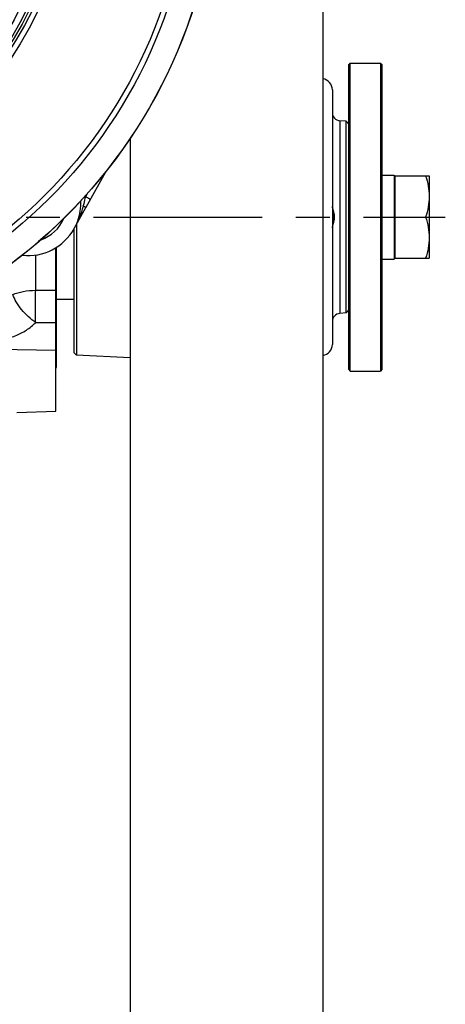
# Model space of a CAD drawing. Header units: millimetres. Extents: x 0 to 1189, y 0 to 841.
# Tile 24 of 68: x 249 to 311, y 283 to 426. Entities that reach past the tile are written whole.
import ezdxf

# ---------------------------------------------------------------- set-up
doc = ezdxf.new("R2010")
doc.units = ezdxf.units.MM
doc.header["$LTSCALE"] = 65.395
doc.linetypes.add('CENTER', pattern=[0.6, 0.375, -0.075, 0.075, -0.075])
doc.layers.get('0').update_dxf_attribs({"linetype": 'CONTINUOUS'})
doc.layers.add('3_ALL_AXES', color=7, linetype='CONTINUOUS')
doc.layers.add('LAY0001', color=7, linetype='CONTINUOUS')

msp = doc.modelspace()

# ---------------------------------------------------------------- linework, layer by layer
at = {"color": 7, "linetype": 'Continuous'}
for p, q in [((293.254, 528.479), (293.254, 266.879)), ((297.054, 419.879), (297.254, 420.079)), ((297.054, 375.479), (297.054, 419.879)), ((297.254, 420.079), (301.654, 420.079)), ((297.254, 375.279), (297.254, 420.079)), ((301.854, 419.879), (301.654, 420.079)), ((301.654, 420.079), (301.654, 375.279)), ((301.854, 419.879), (301.854, 375.479)), ((294.654, 416.213), (294.654, 379.145)), ((296.656, 411.619), (295.75, 411.698)), ((296.656, 411.619), (297.054, 411.184)), ((296.656, 383.739), (296.656, 411.619)), ((265.254, 409.138), (265.254, 266.879)), ((261.657, 404.211), (258.817, 399.089)), ((303.654, 403.679), (303.734, 403.679)), ((303.734, 403.679), (303.734, 391.679)), ((257.054, 395.911), (257.054, 377.996)), ((257.433, 396.593), (257.433, 377.596)), ((254.535, 375.796), (254.535, 393.269)), ((303.654, 391.679), (303.734, 391.679)), ((296.656, 383.739), (297.054, 384.174)), ((296.656, 383.739), (295.75, 383.66)), ((257.433, 377.596), (257.054, 377.996)), ((265.254, 377.186), (257.433, 377.596)), ((254.454, 375.756), (254.535, 375.796)), ((297.054, 375.479), (297.254, 375.279)), ((301.854, 375.479), (301.654, 375.279)), ((297.254, 375.279), (301.654, 375.279))]:
    msp.add_line(p, q, dxfattribs=at)
at = {"color": 9, "linetype": 'Continuous'}
for p, q in [((295.75, 411.698), (295.75, 383.66)), ((259.006, 401.055), (258.784, 400.653)), ((251.517, 387.03), (251.517, 392.156))]:
    msp.add_line(p, q, dxfattribs=at)
at = {"color": 7, "linetype": 'Continuous'}
msp.add_circle((202.454, 451.279), 75.636, dxfattribs=at)
at = {"color": 9, "linetype": 'Continuous'}
for radius in [75.615, 72.065, 71.285, 54.744, 53.946, 52.215, 49.023]:
    msp.add_circle((202.454, 451.279), radius, dxfattribs=at)
at = {"color": 7, "linetype": 'Continuous'}
for centre, radius, start, end in [((293.054, 416.213), 1.6, 0, 82.8153), ((295.854, 412.893), 1.2, 180, 265), ((250.454, 399.679), 5.6, 289.153, 336.68254), ((295.854, 382.464), 1.2, 95, 180), ((293.054, 379.145), 1.6, 277.1847, 360)]:
    msp.add_arc(centre, radius, start, end, dxfattribs=at)
at = {"color": 9, "linetype": 'Continuous'}
for centre, radius, start, end in [((222.901, 408.945), 36.828, 345.42708, 346.98786), ((250.449, 399.68), 8.392, 6.66073, 7.58747), ((235.402, 405.716), 23.917, 344.44894, 345.3796)]:
    msp.add_arc(centre, radius, start, end, dxfattribs=at)
for points, knots in [([(258.784, 400.653), (258.872, 400.604), (258.999, 400.533), (259.162, 400.442), (259.264, 400.384), (259.339, 400.342), (259.388, 400.314), (259.417, 400.298), (259.438, 400.285), (259.456, 400.275), (259.462, 400.269), (259.47, 400.266), (259.469, 400.265)], [0, 0, 0, 0, 0.3837752, 0.5566333, 0.7079306, 0.8319662, 0.8822521, 0.9240678, 0.9570056, 0.9807707, 0.9951296, 1, 1, 1, 1]), ([(258.443, 399.304), (258.495, 399.275), (258.568, 399.234), (258.66, 399.182), (258.714, 399.151), (258.757, 399.126), (258.785, 399.109), (258.803, 399.1), (258.809, 399.094), (258.819, 399.092), (258.817, 399.089)], [0, 0, 0, 0, 0.4120557, 0.5845379, 0.7302514, 0.8465351, 0.9311706, 0.9611215, 0.9826158, 1, 1, 1, 1]), ([(248.18, 386.415), (248.664, 386.624), (249.772, 386.919), (250.908, 387.021), (251.517, 387.03)], [0, 0, 0, 0, 0.4638676, 1, 1, 1, 1]), ([(251.517, 382.335), (251.498, 383.097), (251.485, 384.662), (251.499, 386.227), (251.517, 387.03)], [0, 0, 0, 0, 0.4872508, 1, 1, 1, 1]), ([(251.517, 382.335), (251.138, 382.596), (250.411, 383.185), (249.462, 384.193), (248.694, 385.272), (248.314, 386.039), (248.18, 386.415)], [0, 0, 0, 0, 0.2584826, 0.5229694, 0.7755177, 1, 1, 1, 1]), ([(244.844, 379.715), (245.482, 379.713), (246.748, 379.827), (248.553, 380.347), (250.171, 381.181), (251.103, 381.927), (251.517, 382.335)], [0, 0, 0, 0, 0.2607407, 0.5159579, 0.7627419, 1, 1, 1, 1])]:
    msp.add_open_spline(points, degree=3, knots=knots, dxfattribs=at)
at = {"color": 2, "linetype": 'Continuous'}
msp.add_open_spline([(294.654, 396.129), (294.654, 396.163), (294.659, 396.242), (294.692, 396.412), (294.748, 396.611), (294.812, 396.818), (294.873, 397.023), (294.923, 397.22), (294.957, 397.407), (294.974, 397.589), (294.974, 397.768), (294.957, 397.949), (294.923, 398.137), (294.874, 398.334), (294.813, 398.539), (294.748, 398.746), (294.692, 398.945), (294.659, 399.116), (294.654, 399.195), (294.654, 399.228)], degree=3, dxfattribs=at)
at = {"color": 7, "linetype": 'Continuous'}
for points in [[(294.656, 399.288), (294.658, 399.243), (294.663, 399.198), (294.668, 399.154)], [(294.668, 396.204), (294.663, 396.16), (294.658, 396.115), (294.656, 396.069)]]:
    msp.add_open_spline(points, degree=3, dxfattribs=at)
msp.add_open_spline([(294.668, 399.154), (294.682, 399.041), (294.727, 398.807), (294.824, 398.321), (294.9, 397.679), (294.824, 397.037), (294.727, 396.551), (294.683, 396.317), (294.668, 396.204)], degree=3, knots=[0, 0, 0, 0, 0.1145159, 0.2389056, 0.4999904, 0.7610803, 0.885476, 1, 1, 1, 1], dxfattribs=at)
at = {"layer": '3_ALL_AXES', "color": 7, "linetype": 'Continuous'}
for p, q in [((301.854, 403.799), (303.654, 403.799)), ((303.654, 403.799), (303.654, 391.559)), ((303.734, 403.679), (308.734, 403.679)), ((308.734, 403.679), (308.734, 391.679)), ((257.101, 395.994), (258.817, 399.089)), ((303.734, 397.679), (308.198, 397.679)), ((254.454, 369.451), (254.454, 393.219)), ((301.854, 391.559), (303.654, 391.559)), ((303.734, 391.679), (308.734, 391.679)), ((257.054, 385.679), (254.535, 385.679))]:
    msp.add_line(p, q, dxfattribs=at)
at = {"layer": '3_ALL_AXES', "color": 2, "linetype": 'CENTER'}
for p, q in [((181.454, 397.679), (303.734, 397.679)), ((308.198, 397.679), (311.069, 397.679))]:
    msp.add_line(p, q, dxfattribs=at)
at = {"layer": '3_ALL_AXES', "color": 9, "linetype": 'Continuous'}
for p, q in [((251.517, 387.03), (254.454, 387.026)), ((251.517, 382.335), (254.454, 382.323)), ((254.454, 378.263), (239.737, 378.558))]:
    msp.add_line(p, q, dxfattribs=at)
at = {"layer": '3_ALL_AXES', "color": 7, "linetype": 'Continuous'}
for radius in [53.536, 53.188]:
    msp.add_circle((202.454, 451.279), radius, dxfattribs=at)
for centre, radius, start, end in [((250.417, 399.679), 7.657, 0.00182, 2.58664), ((250.419, 399.679), 7.655, 337.62059, 359.99889), ((250.454, 399.679), 7.6, 263.46276, 330.99455), ((253.738, 398.314), 4.067, 330.98153, 337.60325)]:
    msp.add_arc(centre, radius, start, end, dxfattribs=at)
for points, knots in [([(308.198, 403.679), (308.36, 403.194), (308.631, 402.208), (308.734, 401.187), (308.734, 400.679)], [0, 0, 0, 0, 0.5018644, 1, 1, 1, 1]), ([(308.734, 400.679), (308.734, 400.171), (308.631, 399.15), (308.36, 398.164), (308.198, 397.679)], [0, 0, 0, 0, 0.498127, 1, 1, 1, 1]), ([(308.198, 397.679), (308.36, 397.194), (308.631, 396.208), (308.734, 395.187), (308.734, 394.679)], [0, 0, 0, 0, 0.5018644, 1, 1, 1, 1]), ([(308.734, 394.679), (308.734, 394.171), (308.631, 393.15), (308.36, 392.164), (308.198, 391.679)], [0, 0, 0, 0, 0.498127, 1, 1, 1, 1])]:
    msp.add_open_spline(points, degree=3, knots=knots, dxfattribs=at)
at = {"layer": '3_ALL_AXES', "color": 9, "linetype": 'Continuous'}
msp.add_open_spline([(258.443, 399.304), (258.38, 399.085), (258.117, 398.221), (257.788, 397.375), (257.497, 396.764)], degree=3, knots=[0, 0, 0, 0, 0.2516552, 1, 1, 1, 1], dxfattribs=at)
at = {"layer": 'LAY0001', "color": 7, "linetype": 'Continuous'}
msp.add_line((248.798, 369.254), (254.454, 369.451), dxfattribs=at)

doc.saveas('drawing.dxf')
